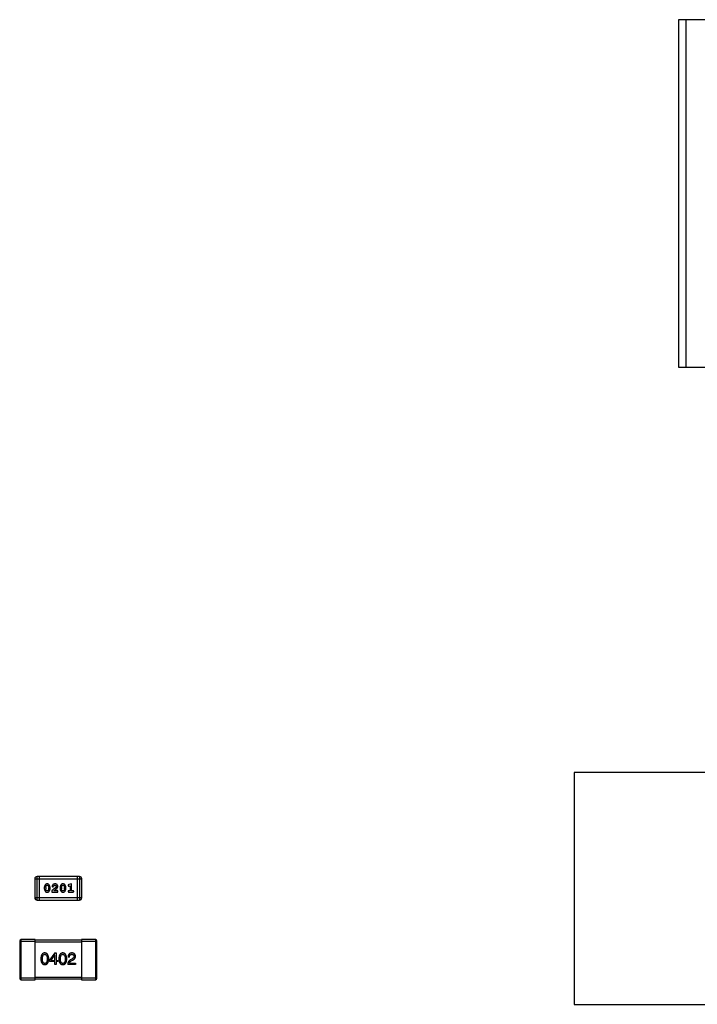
# Model space of a CAD drawing. Header units: millimetres. Extents: x 42 to 554, y 166 to 335.
# Tile 120 of 256: x 419.47 to 428.24, y 231.21 to 243.96. Entities that reach past the tile are written whole.
import ezdxf

# ---------------------------------------------------------------- set-up
doc = ezdxf.new("R2010")
doc.units = ezdxf.units.MM
doc.header["$LTSCALE"] = 30.734
doc.layers.get('0').update_dxf_attribs({"linetype": 'CONTINUOUS'})

msp = doc.modelspace()

# ---------------------------------------------------------------- linework, layer by layer
at = {"linetype": 'Continuous'}
for p, q in [((427.994, 243.964), (427.994, 239.464)), ((447.194, 243.964), (427.994, 243.964)), ((428.094, 239.464), (428.094, 243.964)), ((427.994, 239.464), (428.754, 239.464)), ((426.644, 234.214), (426.644, 231.214)), ((429.744, 234.214), (426.644, 234.214)), ((419.66, 232.839), (419.66, 232.595)), ((419.66, 232.839), (420.27, 232.839)), ((419.691, 232.564), (419.691, 232.869)), ((420.239, 232.869), (419.691, 232.869)), ((419.721, 232.564), (419.721, 232.869)), ((420.209, 232.869), (420.209, 232.564)), ((420.239, 232.869), (420.239, 232.564)), ((420.27, 232.595), (420.27, 232.839)), ((419.784, 232.729), (419.784, 232.711)), ((419.802, 232.728), (419.802, 232.711)), ((419.841, 232.711), (419.841, 232.728)), ((419.858, 232.711), (419.858, 232.729)), ((419.989, 232.729), (419.989, 232.711)), ((420.006, 232.728), (420.006, 232.711)), ((420.045, 232.711), (420.045, 232.728)), ((420.063, 232.711), (420.063, 232.729)), ((420.137, 232.773), (420.1, 232.764)), ((420.104, 232.746), (420.119, 232.75)), ((420.119, 232.75), (420.119, 232.685)), ((420.137, 232.685), (420.137, 232.773)), ((420.27, 232.595), (419.66, 232.595)), ((419.691, 232.564), (420.239, 232.564)), ((419.882, 232.687), (419.882, 232.668)), ((419.882, 232.668), (419.959, 232.668)), ((419.945, 232.685), (419.909, 232.685)), ((419.959, 232.668), (419.959, 232.676)), ((420.119, 232.685), (420.102, 232.685)), ((420.102, 232.668), (420.154, 232.668)), ((420.154, 232.685), (420.137, 232.685)), ((419.485, 231.533), (419.485, 232.053)), ((419.665, 232.053), (419.485, 232.053)), ((419.665, 231.533), (419.665, 232.053)), ((420.265, 232.053), (420.265, 231.533)), ((420.445, 232.053), (420.265, 232.053)), ((420.445, 232.053), (420.445, 231.533)), ((419.465, 232.033), (419.465, 231.553)), ((419.465, 232.033), (419.665, 232.033)), ((420.265, 232.043), (419.665, 232.043)), ((419.665, 232.023), (420.265, 232.023)), ((420.265, 232.033), (420.465, 232.033)), ((420.465, 231.553), (420.465, 232.033)), ((419.921, 231.879), (419.853, 231.786)), ((419.871, 231.783), (419.917, 231.85)), ((419.918, 231.85), (419.917, 231.85)), ((419.918, 231.783), (419.918, 231.85)), ((419.921, 231.879), (419.936, 231.879)), ((419.936, 231.879), (419.936, 231.783)), ((420.11, 231.826), (420.091, 231.826)), ((420.142, 231.801), (420.122, 231.79)), ((419.853, 231.768), (419.853, 231.786)), ((419.918, 231.768), (419.853, 231.768)), ((419.871, 231.783), (419.918, 231.783)), ((419.918, 231.731), (419.918, 231.768)), ((419.936, 231.731), (419.918, 231.731)), ((419.936, 231.783), (419.958, 231.783)), ((419.936, 231.768), (419.936, 231.731)), ((419.958, 231.768), (419.936, 231.768)), ((419.958, 231.783), (419.958, 231.768)), ((420.188, 231.731), (420.087, 231.731)), ((420.108, 231.749), (420.188, 231.749)), ((420.133, 231.777), (420.148, 231.786)), ((420.188, 231.749), (420.188, 231.731)), ((419.665, 231.553), (419.465, 231.553)), ((420.265, 231.563), (419.665, 231.563)), ((419.665, 231.543), (420.265, 231.543)), ((420.465, 231.553), (420.265, 231.553)), ((419.485, 231.533), (419.665, 231.533)), ((420.265, 231.533), (420.445, 231.533)), ((426.644, 231.214), (448.644, 231.214))]:
    msp.add_line(p, q, dxfattribs=at)
for centre, radius, start, end in [((419.691, 232.839), 0.0305, 90, 180), ((420.239, 232.839), 0.0305, 0, 90), ((419.691, 232.595), 0.0305, 180, 270), ((420.239, 232.595), 0.0305, 270, 0), ((419.485, 232.033), 0.02, 90, 180), ((420.445, 232.033), 0.02, 0, 90), ((419.485, 231.553), 0.02, 180, 270), ((420.445, 231.553), 0.02, 270, 0)]:
    msp.add_arc(centre, radius, start, end, dxfattribs=at)
for points, knots in [([(419.821, 232.773), (419.82, 232.773), (419.817, 232.773), (419.813, 232.773), (419.809, 232.771), (419.805, 232.77), (419.802, 232.768), (419.799, 232.765), (419.796, 232.762), (419.794, 232.759), (419.791, 232.755), (419.79, 232.752), (419.788, 232.748), (419.787, 232.744), (419.786, 232.74), (419.785, 232.737), (419.784, 232.733), (419.784, 232.73), (419.784, 232.729)], [0, 0, 0, 0, 0.06692, 0.130834, 0.19258, 0.252759, 0.312631, 0.373411, 0.436359, 0.501894, 0.568244, 0.632472, 0.69556, 0.757163, 0.818592, 0.878885, 0.939235, 1, 1, 1, 1]), ([(419.784, 232.711), (419.784, 232.71), (419.784, 232.708), (419.785, 232.705), (419.785, 232.702), (419.786, 232.698), (419.787, 232.695), (419.788, 232.692), (419.789, 232.689), (419.791, 232.687), (419.792, 232.684), (419.794, 232.681), (419.795, 232.679), (419.797, 232.677), (419.799, 232.675), (419.8, 232.673), (419.802, 232.672), (419.805, 232.67), (419.808, 232.669), (419.812, 232.667), (419.816, 232.667), (419.82, 232.666), (419.821, 232.666)], [0, 0, 0, 0, 0.049886, 0.09882, 0.148132, 0.19689, 0.246038, 0.295176, 0.345305, 0.395692, 0.445312, 0.491875, 0.535813, 0.577009, 0.616081, 0.652689, 0.687585, 0.720206, 0.785062, 0.85223, 0.923759, 1, 1, 1, 1]), ([(419.802, 232.728), (419.802, 232.73), (419.802, 232.732), (419.802, 232.735), (419.803, 232.738), (419.803, 232.74), (419.804, 232.743), (419.806, 232.746), (419.807, 232.748), (419.808, 232.75), (419.809, 232.75)], [0, 0, 0, 0, 0.135446, 0.266257, 0.393419, 0.517936, 0.639137, 0.758785, 0.879345, 1, 1, 1, 1]), ([(419.809, 232.689), (419.809, 232.69), (419.807, 232.691), (419.806, 232.694), (419.804, 232.697), (419.803, 232.699), (419.803, 232.702), (419.802, 232.705), (419.802, 232.708), (419.802, 232.71), (419.802, 232.711)], [0, 0, 0, 0, 0.124927, 0.248361, 0.370889, 0.492583, 0.61616, 0.741472, 0.869044, 1, 1, 1, 1]), ([(419.809, 232.75), (419.809, 232.751), (419.81, 232.752), (419.811, 232.753), (419.813, 232.754), (419.814, 232.755), (419.816, 232.755), (419.818, 232.756), (419.819, 232.756), (419.821, 232.756), (419.821, 232.756)], [0, 0, 0, 0, 0.13042, 0.256046, 0.378133, 0.498725, 0.620452, 0.742761, 0.869406, 1, 1, 1, 1]), ([(419.821, 232.684), (419.821, 232.684), (419.819, 232.684), (419.818, 232.684), (419.816, 232.684), (419.814, 232.685), (419.813, 232.686), (419.812, 232.687), (419.81, 232.688), (419.81, 232.689), (419.809, 232.689)], [0, 0, 0, 0, 0.139844, 0.271849, 0.399162, 0.521619, 0.6402, 0.758957, 0.87828, 1, 1, 1, 1]), ([(419.858, 232.729), (419.858, 232.73), (419.858, 232.732), (419.858, 232.735), (419.857, 232.738), (419.857, 232.741), (419.856, 232.744), (419.855, 232.747), (419.853, 232.75), (419.852, 232.753), (419.85, 232.756), (419.849, 232.759), (419.847, 232.761), (419.845, 232.763), (419.844, 232.765), (419.842, 232.767), (419.84, 232.768), (419.838, 232.77), (419.835, 232.771), (419.83, 232.772), (419.826, 232.773), (419.823, 232.773), (419.821, 232.773)], [0, 0, 0, 0, 0.049855, 0.099516, 0.148482, 0.19758, 0.246804, 0.296268, 0.346517, 0.397047, 0.446826, 0.49336, 0.537801, 0.579207, 0.617974, 0.654833, 0.689171, 0.722088, 0.786392, 0.853518, 0.924186, 1, 1, 1, 1]), ([(419.821, 232.756), (419.822, 232.756), (419.823, 232.756), (419.825, 232.756), (419.827, 232.755), (419.828, 232.755), (419.83, 232.754), (419.831, 232.753), (419.832, 232.752), (419.833, 232.751), (419.833, 232.751)], [0, 0, 0, 0, 0.138115, 0.270177, 0.397547, 0.520057, 0.63869, 0.757499, 0.878226, 1, 1, 1, 1]), ([(419.821, 232.666), (419.823, 232.666), (419.826, 232.667), (419.83, 232.667), (419.833, 232.668), (419.837, 232.67), (419.84, 232.672), (419.843, 232.674), (419.846, 232.677), (419.849, 232.681), (419.851, 232.684), (419.853, 232.688), (419.854, 232.692), (419.856, 232.696), (419.857, 232.699), (419.858, 232.703), (419.858, 232.707), (419.858, 232.71), (419.858, 232.711)], [0, 0, 0, 0, 0.067217, 0.131051, 0.19272, 0.252824, 0.312745, 0.373449, 0.436041, 0.501494, 0.567761, 0.632087, 0.695096, 0.757109, 0.817993, 0.878657, 0.939311, 1, 1, 1, 1]), ([(419.834, 232.69), (419.833, 232.689), (419.832, 232.688), (419.831, 232.687), (419.83, 232.686), (419.828, 232.685), (419.827, 232.684), (419.825, 232.684), (419.823, 232.684), (419.822, 232.684), (419.821, 232.684)], [0, 0, 0, 0, 0.129853, 0.25607, 0.380154, 0.49978, 0.62208, 0.743277, 0.868791, 1, 1, 1, 1]), ([(419.833, 232.751), (419.834, 232.75), (419.835, 232.748), (419.837, 232.746), (419.838, 232.743), (419.839, 232.74), (419.84, 232.738), (419.84, 232.735), (419.841, 232.732), (419.841, 232.73), (419.841, 232.728)], [0, 0, 0, 0, 0.125331, 0.248948, 0.371201, 0.494032, 0.616811, 0.742104, 0.868849, 1, 1, 1, 1]), ([(419.841, 232.711), (419.841, 232.71), (419.841, 232.708), (419.84, 232.705), (419.84, 232.702), (419.839, 232.699), (419.838, 232.697), (419.837, 232.694), (419.835, 232.692), (419.834, 232.69), (419.834, 232.69)], [0, 0, 0, 0, 0.135449, 0.266263, 0.393429, 0.516942, 0.639128, 0.758779, 0.879341, 1, 1, 1, 1]), ([(419.937, 232.732), (419.936, 232.731), (419.935, 232.73), (419.934, 232.729), (419.932, 232.727), (419.93, 232.725), (419.927, 232.723), (419.925, 232.721), (419.922, 232.718), (419.918, 232.716), (419.915, 232.713), (419.911, 232.71), (419.907, 232.706), (419.902, 232.703), (419.897, 232.699), (419.893, 232.695), (419.887, 232.691), (419.884, 232.688), (419.882, 232.687)], [0, 0, 0, 0, 0.026647, 0.057942, 0.094152, 0.134806, 0.180631, 0.231142, 0.286385, 0.346321, 0.411439, 0.481035, 0.555329, 0.634592, 0.718826, 0.807759, 0.901393, 1, 1, 1, 1]), ([(419.922, 232.773), (419.92, 232.773), (419.917, 232.773), (419.912, 232.772), (419.907, 232.771), (419.903, 232.769), (419.899, 232.767), (419.895, 232.764), (419.892, 232.76), (419.89, 232.757), (419.888, 232.753), (419.886, 232.75), (419.885, 232.747), (419.885, 232.745), (419.885, 232.744)], [0, 0, 0, 0, 0.098286, 0.193983, 0.289056, 0.384352, 0.477435, 0.566197, 0.652355, 0.737986, 0.818188, 0.887401, 0.94802, 1, 1, 1, 1]), ([(419.885, 232.744), (419.885, 232.744), (419.885, 232.742), (419.886, 232.741), (419.886, 232.739), (419.887, 232.738), (419.889, 232.737), (419.89, 232.736), (419.892, 232.736), (419.893, 232.736), (419.894, 232.736)], [0, 0, 0, 0, 0.120856, 0.239483, 0.360995, 0.490166, 0.620982, 0.746416, 0.870253, 1, 1, 1, 1]), ([(419.894, 232.736), (419.894, 232.736), (419.895, 232.736), (419.897, 232.736), (419.898, 232.736), (419.899, 232.737), (419.9, 232.738), (419.901, 232.739), (419.902, 232.741), (419.902, 232.742), (419.902, 232.742)], [0, 0, 0, 0, 0.127347, 0.246131, 0.359406, 0.470543, 0.586092, 0.711469, 0.847022, 1, 1, 1, 1]), ([(419.902, 232.742), (419.903, 232.743), (419.903, 232.745), (419.904, 232.747), (419.906, 232.749), (419.907, 232.75), (419.907, 232.751)], [0, 0, 0, 0, 0.285518, 0.544185, 0.781367, 1, 1, 1, 1]), ([(419.907, 232.751), (419.908, 232.751), (419.909, 232.752), (419.91, 232.753), (419.912, 232.754), (419.914, 232.755), (419.916, 232.755), (419.918, 232.756), (419.92, 232.756), (419.921, 232.756), (419.922, 232.756)], [0, 0, 0, 0, 0.121873, 0.243139, 0.363336, 0.485133, 0.607572, 0.734701, 0.864814, 1, 1, 1, 1]), ([(419.909, 232.685), (419.911, 232.687), (419.914, 232.69), (419.92, 232.694), (419.925, 232.698), (419.929, 232.702), (419.933, 232.705), (419.937, 232.708), (419.94, 232.71), (419.941, 232.712), (419.942, 232.712)], [0, 0, 0, 0, 0.176662, 0.337826, 0.484741, 0.617764, 0.73494, 0.837793, 0.926412, 1, 1, 1, 1]), ([(419.959, 232.741), (419.959, 232.742), (419.959, 232.744), (419.958, 232.747), (419.957, 232.75), (419.956, 232.753), (419.955, 232.756), (419.953, 232.759), (419.951, 232.761), (419.949, 232.764), (419.946, 232.766), (419.943, 232.768), (419.94, 232.77), (419.937, 232.771), (419.933, 232.772), (419.93, 232.773), (419.926, 232.773), (419.923, 232.773), (419.922, 232.773)], [0, 0, 0, 0, 0.060981, 0.120256, 0.178148, 0.236115, 0.293993, 0.352864, 0.413358, 0.476056, 0.539296, 0.602396, 0.665116, 0.728325, 0.792919, 0.859317, 0.928302, 1, 1, 1, 1]), ([(419.922, 232.756), (419.923, 232.756), (419.926, 232.756), (419.93, 232.755), (419.933, 232.754), (419.936, 232.752), (419.939, 232.75), (419.94, 232.747), (419.941, 232.744), (419.941, 232.742), (419.942, 232.742)], [0, 0, 0, 0, 0.156344, 0.299348, 0.4327, 0.561, 0.682299, 0.791883, 0.89611, 1, 1, 1, 1]), ([(419.942, 232.742), (419.941, 232.741), (419.941, 232.739), (419.94, 232.737), (419.939, 232.734), (419.938, 232.733), (419.937, 232.732)], [0, 0, 0, 0, 0.212836, 0.442809, 0.70317, 1, 1, 1, 1]), ([(419.942, 232.712), (419.943, 232.713), (419.945, 232.715), (419.947, 232.717), (419.949, 232.719), (419.951, 232.721), (419.953, 232.723), (419.954, 232.725), (419.955, 232.726), (419.956, 232.728), (419.957, 232.731), (419.958, 232.734), (419.959, 232.737), (419.959, 232.739), (419.959, 232.741)], [0, 0, 0, 0, 0.103002, 0.197728, 0.285279, 0.365235, 0.437224, 0.502446, 0.560545, 0.611446, 0.707576, 0.80349, 0.900532, 1, 1, 1, 1]), ([(419.95, 232.688), (419.95, 232.688), (419.949, 232.688), (419.947, 232.688), (419.946, 232.687), (419.945, 232.686), (419.945, 232.685)], [0, 0, 0, 0, 0.20611, 0.432681, 0.695597, 1, 1, 1, 1]), ([(419.959, 232.676), (419.959, 232.677), (419.959, 232.679), (419.958, 232.682), (419.958, 232.684), (419.957, 232.686), (419.955, 232.687), (419.954, 232.688), (419.952, 232.688), (419.951, 232.688), (419.95, 232.688)], [0, 0, 0, 0, 0.1844, 0.34094, 0.473574, 0.586824, 0.690029, 0.789175, 0.890445, 1, 1, 1, 1]), ([(420.026, 232.773), (420.024, 232.773), (420.021, 232.773), (420.017, 232.773), (420.013, 232.771), (420.01, 232.77), (420.007, 232.768), (420.003, 232.765), (420.001, 232.762), (419.998, 232.759), (419.996, 232.755), (419.994, 232.752), (419.992, 232.748), (419.991, 232.744), (419.99, 232.74), (419.989, 232.737), (419.989, 232.733), (419.989, 232.73), (419.989, 232.729)], [0, 0, 0, 0, 0.06692, 0.130834, 0.19258, 0.252759, 0.312631, 0.373411, 0.436359, 0.501894, 0.568244, 0.632472, 0.69556, 0.757163, 0.818592, 0.878885, 0.939235, 1, 1, 1, 1]), ([(419.989, 232.711), (419.989, 232.71), (419.989, 232.708), (419.989, 232.705), (419.99, 232.702), (419.99, 232.698), (419.991, 232.695), (419.992, 232.692), (419.994, 232.689), (419.995, 232.687), (419.997, 232.684), (419.998, 232.681), (420, 232.679), (420.002, 232.677), (420.003, 232.675), (420.005, 232.673), (420.007, 232.672), (420.009, 232.67), (420.012, 232.669), (420.016, 232.667), (420.021, 232.667), (420.024, 232.666), (420.026, 232.666)], [0, 0, 0, 0, 0.049886, 0.09882, 0.148132, 0.19689, 0.246038, 0.295176, 0.345305, 0.395692, 0.445312, 0.491875, 0.535813, 0.577009, 0.616081, 0.652689, 0.687585, 0.720206, 0.785062, 0.85223, 0.923759, 1, 1, 1, 1]), ([(420.006, 232.728), (420.006, 232.73), (420.006, 232.732), (420.006, 232.735), (420.007, 232.738), (420.008, 232.74), (420.009, 232.743), (420.01, 232.746), (420.012, 232.748), (420.013, 232.75), (420.013, 232.75)], [0, 0, 0, 0, 0.135446, 0.266257, 0.393419, 0.517936, 0.639137, 0.758785, 0.879345, 1, 1, 1, 1]), ([(420.014, 232.689), (420.013, 232.69), (420.012, 232.691), (420.01, 232.694), (420.009, 232.697), (420.008, 232.699), (420.007, 232.702), (420.006, 232.705), (420.006, 232.708), (420.006, 232.71), (420.006, 232.711)], [0, 0, 0, 0, 0.124927, 0.248361, 0.370889, 0.492583, 0.61616, 0.741472, 0.869044, 1, 1, 1, 1]), ([(420.013, 232.75), (420.014, 232.751), (420.015, 232.752), (420.016, 232.753), (420.017, 232.754), (420.019, 232.755), (420.02, 232.755), (420.022, 232.756), (420.024, 232.756), (420.025, 232.756), (420.026, 232.756)], [0, 0, 0, 0, 0.13042, 0.256046, 0.378133, 0.498725, 0.620452, 0.742761, 0.869406, 1, 1, 1, 1]), ([(420.026, 232.684), (420.025, 232.684), (420.024, 232.684), (420.022, 232.684), (420.02, 232.684), (420.019, 232.685), (420.017, 232.686), (420.016, 232.687), (420.015, 232.688), (420.014, 232.689), (420.014, 232.689)], [0, 0, 0, 0, 0.139844, 0.271849, 0.399162, 0.521619, 0.6402, 0.758957, 0.87828, 1, 1, 1, 1]), ([(420.063, 232.729), (420.063, 232.73), (420.063, 232.732), (420.062, 232.735), (420.062, 232.738), (420.061, 232.741), (420.06, 232.744), (420.059, 232.747), (420.058, 232.75), (420.056, 232.753), (420.055, 232.756), (420.053, 232.759), (420.051, 232.761), (420.05, 232.763), (420.048, 232.765), (420.046, 232.767), (420.045, 232.768), (420.042, 232.77), (420.039, 232.771), (420.035, 232.772), (420.03, 232.773), (420.027, 232.773), (420.026, 232.773)], [0, 0, 0, 0, 0.049855, 0.099516, 0.148482, 0.19758, 0.246804, 0.296268, 0.346517, 0.397047, 0.446826, 0.49336, 0.537801, 0.579207, 0.617974, 0.654833, 0.689171, 0.722088, 0.786392, 0.853518, 0.924186, 1, 1, 1, 1]), ([(420.026, 232.756), (420.026, 232.756), (420.028, 232.756), (420.029, 232.756), (420.031, 232.755), (420.033, 232.755), (420.034, 232.754), (420.035, 232.753), (420.037, 232.752), (420.037, 232.751), (420.038, 232.751)], [0, 0, 0, 0, 0.138115, 0.270177, 0.397547, 0.520057, 0.63869, 0.757499, 0.878226, 1, 1, 1, 1]), ([(420.026, 232.666), (420.027, 232.666), (420.03, 232.667), (420.034, 232.667), (420.038, 232.668), (420.042, 232.67), (420.045, 232.672), (420.048, 232.674), (420.051, 232.677), (420.053, 232.681), (420.055, 232.684), (420.057, 232.688), (420.059, 232.692), (420.06, 232.696), (420.061, 232.699), (420.062, 232.703), (420.063, 232.707), (420.063, 232.71), (420.063, 232.711)], [0, 0, 0, 0, 0.067217, 0.131051, 0.19272, 0.252824, 0.312745, 0.373449, 0.436041, 0.501494, 0.567761, 0.632087, 0.695096, 0.757109, 0.817993, 0.878657, 0.939311, 1, 1, 1, 1]), ([(420.038, 232.69), (420.038, 232.689), (420.037, 232.688), (420.036, 232.687), (420.034, 232.686), (420.033, 232.685), (420.031, 232.684), (420.029, 232.684), (420.028, 232.684), (420.026, 232.684), (420.026, 232.684)], [0, 0, 0, 0, 0.129853, 0.25607, 0.380154, 0.49978, 0.62208, 0.743277, 0.868791, 1, 1, 1, 1]), ([(420.038, 232.751), (420.038, 232.75), (420.04, 232.748), (420.041, 232.746), (420.042, 232.743), (420.044, 232.74), (420.044, 232.738), (420.045, 232.735), (420.045, 232.732), (420.045, 232.73), (420.045, 232.728)], [0, 0, 0, 0, 0.125331, 0.248948, 0.371201, 0.494032, 0.616811, 0.742104, 0.868849, 1, 1, 1, 1]), ([(420.045, 232.711), (420.045, 232.71), (420.045, 232.708), (420.045, 232.705), (420.044, 232.702), (420.044, 232.699), (420.043, 232.697), (420.041, 232.694), (420.04, 232.692), (420.039, 232.69), (420.038, 232.69)], [0, 0, 0, 0, 0.135449, 0.266263, 0.393429, 0.516942, 0.639128, 0.758779, 0.879341, 1, 1, 1, 1]), ([(420.1, 232.764), (420.099, 232.763), (420.098, 232.763), (420.096, 232.762), (420.094, 232.761), (420.093, 232.76), (420.092, 232.759), (420.091, 232.757), (420.091, 232.756), (420.091, 232.755), (420.091, 232.754)], [0, 0, 0, 0, 0.187321, 0.344927, 0.475328, 0.579604, 0.674244, 0.773631, 0.882025, 1, 1, 1, 1]), ([(420.091, 232.754), (420.091, 232.754), (420.091, 232.752), (420.092, 232.751), (420.092, 232.749), (420.093, 232.748), (420.094, 232.747), (420.096, 232.746), (420.097, 232.745), (420.098, 232.745), (420.099, 232.745)], [0, 0, 0, 0, 0.138815, 0.27042, 0.39836, 0.52875, 0.654955, 0.771147, 0.884581, 1, 1, 1, 1]), ([(420.099, 232.745), (420.099, 232.745), (420.1, 232.745), (420.101, 232.745), (420.103, 232.746), (420.104, 232.746), (420.104, 232.746)], [0, 0, 0, 0, 0.183151, 0.413144, 0.682305, 1, 1, 1, 1]), ([(420.102, 232.685), (420.101, 232.685), (420.099, 232.685), (420.097, 232.685), (420.095, 232.684), (420.094, 232.683), (420.092, 232.682), (420.092, 232.68), (420.091, 232.678), (420.091, 232.677), (420.091, 232.677)], [0, 0, 0, 0, 0.169102, 0.317658, 0.446239, 0.563118, 0.671828, 0.776546, 0.884858, 1, 1, 1, 1]), ([(420.091, 232.677), (420.091, 232.676), (420.091, 232.675), (420.092, 232.673), (420.092, 232.672), (420.094, 232.67), (420.095, 232.669), (420.097, 232.669), (420.099, 232.668), (420.101, 232.668), (420.102, 232.668)], [0, 0, 0, 0, 0.115051, 0.223278, 0.329269, 0.437893, 0.554681, 0.682591, 0.83103, 1, 1, 1, 1]), ([(420.165, 232.677), (420.165, 232.677), (420.165, 232.678), (420.164, 232.68), (420.164, 232.682), (420.162, 232.683), (420.161, 232.684), (420.159, 232.685), (420.157, 232.685), (420.155, 232.685), (420.154, 232.685)], [0, 0, 0, 0, 0.11517, 0.223509, 0.328254, 0.438012, 0.553651, 0.682263, 0.830856, 1, 1, 1, 1]), ([(420.154, 232.668), (420.155, 232.668), (420.157, 232.668), (420.159, 232.669), (420.161, 232.669), (420.162, 232.67), (420.164, 232.672), (420.164, 232.673), (420.165, 232.675), (420.165, 232.676), (420.165, 232.677)], [0, 0, 0, 0, 0.169012, 0.317488, 0.445429, 0.560977, 0.67065, 0.776666, 0.88492, 1, 1, 1, 1]), ([(419.79, 231.879), (419.788, 231.879), (419.784, 231.879), (419.779, 231.878), (419.773, 231.876), (419.769, 231.874), (419.764, 231.871), (419.76, 231.868), (419.756, 231.864), (419.753, 231.86), (419.75, 231.854), (419.747, 231.849), (419.745, 231.843), (419.743, 231.836), (419.742, 231.828), (419.74, 231.82), (419.74, 231.812), (419.739, 231.806), (419.739, 231.803)], [0, 0, 0, 0, 0.057911, 0.113262, 0.165956, 0.217443, 0.268511, 0.319665, 0.372, 0.426129, 0.483365, 0.543779, 0.607756, 0.676562, 0.749704, 0.827713, 0.911177, 1, 1, 1, 1]), ([(419.739, 231.803), (419.739, 231.8), (419.74, 231.794), (419.74, 231.786), (419.742, 231.778), (419.743, 231.771), (419.745, 231.764), (419.747, 231.758), (419.75, 231.753), (419.753, 231.748), (419.756, 231.743), (419.76, 231.74), (419.764, 231.736), (419.769, 231.734), (419.773, 231.732), (419.779, 231.73), (419.784, 231.729), (419.788, 231.729), (419.79, 231.729)], [0, 0, 0, 0, 0.087693, 0.170223, 0.247496, 0.319826, 0.387768, 0.451403, 0.511459, 0.568358, 0.622671, 0.675251, 0.726739, 0.778422, 0.830759, 0.884394, 0.940865, 1, 1, 1, 1]), ([(419.76, 231.803), (419.76, 231.805), (419.76, 231.81), (419.76, 231.816), (419.761, 231.823), (419.762, 231.828), (419.763, 231.834), (419.764, 231.839), (419.766, 231.843), (419.767, 231.847), (419.769, 231.85), (419.772, 231.854), (419.774, 231.856), (419.777, 231.858), (419.78, 231.86), (419.783, 231.861), (419.787, 231.862), (419.789, 231.862), (419.79, 231.862)], [0, 0, 0, 0, 0.096452, 0.187278, 0.271765, 0.350519, 0.423437, 0.491321, 0.554011, 0.612224, 0.666281, 0.717003, 0.764884, 0.811423, 0.856783, 0.902993, 0.950236, 1, 1, 1, 1]), ([(419.79, 231.744), (419.789, 231.744), (419.787, 231.744), (419.783, 231.745), (419.78, 231.746), (419.777, 231.747), (419.774, 231.749), (419.772, 231.752), (419.769, 231.755), (419.767, 231.759), (419.766, 231.763), (419.764, 231.767), (419.763, 231.772), (419.762, 231.777), (419.761, 231.783), (419.76, 231.789), (419.76, 231.796), (419.76, 231.8), (419.76, 231.803)], [0, 0, 0, 0, 0.049766, 0.097012, 0.143225, 0.188786, 0.235079, 0.282962, 0.333687, 0.387747, 0.445963, 0.508657, 0.576545, 0.649868, 0.72822, 0.812712, 0.903543, 1, 1, 1, 1]), ([(419.841, 231.803), (419.841, 231.806), (419.841, 231.812), (419.84, 231.82), (419.839, 231.828), (419.837, 231.835), (419.835, 231.842), (419.833, 231.848), (419.83, 231.854), (419.827, 231.859), (419.824, 231.864), (419.82, 231.868), (419.816, 231.871), (419.812, 231.874), (419.807, 231.876), (419.802, 231.878), (419.796, 231.879), (419.792, 231.879), (419.79, 231.879)], [0, 0, 0, 0, 0.088475, 0.171606, 0.249595, 0.322626, 0.391327, 0.455765, 0.516374, 0.573675, 0.628522, 0.681161, 0.732559, 0.783563, 0.83504, 0.887639, 0.942585, 1, 1, 1, 1]), ([(419.79, 231.862), (419.791, 231.862), (419.794, 231.862), (419.797, 231.861), (419.801, 231.86), (419.804, 231.858), (419.807, 231.856), (419.809, 231.854), (419.812, 231.85), (419.814, 231.847), (419.815, 231.843), (419.817, 231.839), (419.818, 231.834), (419.819, 231.828), (419.82, 231.823), (419.821, 231.816), (419.821, 231.81), (419.821, 231.805), (419.821, 231.803)], [0, 0, 0, 0, 0.050604, 0.098688, 0.145699, 0.191791, 0.238625, 0.286717, 0.337546, 0.391814, 0.449755, 0.512106, 0.579685, 0.652048, 0.730262, 0.814146, 0.904281, 1, 1, 1, 1]), ([(419.79, 231.729), (419.792, 231.729), (419.796, 231.729), (419.802, 231.73), (419.807, 231.732), (419.812, 231.734), (419.816, 231.736), (419.82, 231.74), (419.824, 231.743), (419.828, 231.748), (419.831, 231.753), (419.833, 231.758), (419.835, 231.764), (419.837, 231.771), (419.839, 231.778), (419.84, 231.786), (419.841, 231.794), (419.841, 231.8), (419.841, 231.803)], [0, 0, 0, 0, 0.059134, 0.115603, 0.169236, 0.221572, 0.273254, 0.32474, 0.377319, 0.431815, 0.488555, 0.548609, 0.612242, 0.680182, 0.75251, 0.829782, 0.91231, 1, 1, 1, 1]), ([(419.821, 231.803), (419.821, 231.8), (419.821, 231.796), (419.821, 231.789), (419.82, 231.783), (419.819, 231.777), (419.818, 231.772), (419.817, 231.767), (419.815, 231.763), (419.814, 231.759), (419.812, 231.755), (419.809, 231.752), (419.807, 231.75), (419.804, 231.748), (419.801, 231.746), (419.797, 231.745), (419.794, 231.744), (419.791, 231.744), (419.79, 231.744)], [0, 0, 0, 0, 0.094834, 0.184067, 0.267029, 0.344713, 0.417334, 0.484367, 0.546941, 0.604717, 0.65953, 0.710539, 0.759381, 0.806382, 0.853027, 0.900623, 0.949121, 1, 1, 1, 1]), ([(420.023, 231.879), (420.021, 231.879), (420.017, 231.879), (420.012, 231.878), (420.007, 231.876), (420.002, 231.874), (419.997, 231.871), (419.993, 231.868), (419.989, 231.864), (419.986, 231.86), (419.983, 231.854), (419.98, 231.849), (419.978, 231.843), (419.976, 231.836), (419.975, 231.828), (419.974, 231.82), (419.973, 231.812), (419.973, 231.806), (419.972, 231.803)], [0, 0, 0, 0, 0.057911, 0.113262, 0.165956, 0.217443, 0.268511, 0.319665, 0.372, 0.426129, 0.483365, 0.543779, 0.607756, 0.676562, 0.749704, 0.827713, 0.911177, 1, 1, 1, 1]), ([(419.972, 231.803), (419.973, 231.8), (419.973, 231.794), (419.974, 231.786), (419.975, 231.778), (419.976, 231.771), (419.978, 231.764), (419.98, 231.758), (419.983, 231.753), (419.986, 231.748), (419.989, 231.743), (419.993, 231.74), (419.997, 231.736), (420.002, 231.734), (420.007, 231.732), (420.012, 231.73), (420.017, 231.729), (420.021, 231.729), (420.023, 231.729)], [0, 0, 0, 0, 0.087693, 0.170223, 0.247496, 0.319826, 0.387768, 0.451403, 0.511459, 0.568358, 0.622671, 0.675251, 0.726739, 0.778422, 0.830759, 0.884394, 0.940865, 1, 1, 1, 1]), ([(419.993, 231.803), (419.993, 231.805), (419.993, 231.81), (419.993, 231.816), (419.994, 231.823), (419.995, 231.828), (419.996, 231.834), (419.997, 231.839), (419.999, 231.843), (420, 231.847), (420.002, 231.85), (420.005, 231.854), (420.007, 231.856), (420.01, 231.858), (420.013, 231.86), (420.016, 231.861), (420.02, 231.862), (420.022, 231.862), (420.023, 231.862)], [0, 0, 0, 0, 0.096452, 0.187278, 0.271765, 0.350519, 0.423437, 0.491321, 0.554011, 0.612224, 0.666281, 0.717003, 0.764884, 0.811423, 0.856783, 0.902993, 0.950236, 1, 1, 1, 1]), ([(420.023, 231.744), (420.022, 231.744), (420.02, 231.744), (420.016, 231.745), (420.013, 231.746), (420.01, 231.747), (420.007, 231.749), (420.005, 231.752), (420.002, 231.755), (420, 231.759), (419.999, 231.763), (419.997, 231.767), (419.996, 231.772), (419.995, 231.777), (419.994, 231.783), (419.993, 231.789), (419.993, 231.796), (419.993, 231.8), (419.993, 231.803)], [0, 0, 0, 0, 0.049766, 0.097012, 0.143225, 0.188786, 0.235079, 0.282962, 0.333687, 0.387747, 0.445963, 0.508657, 0.576545, 0.649868, 0.72822, 0.812712, 0.903543, 1, 1, 1, 1]), ([(420.074, 231.803), (420.074, 231.806), (420.074, 231.812), (420.073, 231.82), (420.072, 231.828), (420.07, 231.835), (420.068, 231.842), (420.066, 231.848), (420.063, 231.854), (420.06, 231.859), (420.057, 231.864), (420.053, 231.868), (420.049, 231.871), (420.045, 231.874), (420.04, 231.876), (420.035, 231.878), (420.029, 231.879), (420.025, 231.879), (420.023, 231.879)], [0, 0, 0, 0, 0.088475, 0.171606, 0.249595, 0.322626, 0.391327, 0.455765, 0.516374, 0.573675, 0.628522, 0.681161, 0.732559, 0.783563, 0.83504, 0.887639, 0.942585, 1, 1, 1, 1]), ([(420.023, 231.862), (420.025, 231.862), (420.027, 231.862), (420.031, 231.861), (420.034, 231.86), (420.037, 231.858), (420.04, 231.856), (420.042, 231.854), (420.045, 231.85), (420.047, 231.847), (420.049, 231.843), (420.05, 231.839), (420.052, 231.834), (420.053, 231.828), (420.053, 231.823), (420.054, 231.816), (420.054, 231.81), (420.054, 231.805), (420.054, 231.803)], [0, 0, 0, 0, 0.050604, 0.098688, 0.145699, 0.191791, 0.238625, 0.286717, 0.337546, 0.391814, 0.449755, 0.512106, 0.579685, 0.652048, 0.730262, 0.814146, 0.904281, 1, 1, 1, 1]), ([(420.054, 231.803), (420.054, 231.8), (420.054, 231.796), (420.054, 231.789), (420.053, 231.783), (420.053, 231.777), (420.052, 231.772), (420.05, 231.767), (420.049, 231.763), (420.047, 231.759), (420.045, 231.755), (420.042, 231.752), (420.04, 231.75), (420.037, 231.748), (420.034, 231.746), (420.031, 231.745), (420.027, 231.744), (420.025, 231.744), (420.023, 231.744)], [0, 0, 0, 0, 0.094834, 0.184067, 0.267029, 0.344713, 0.417334, 0.484367, 0.546941, 0.604717, 0.65953, 0.710539, 0.759381, 0.806382, 0.853027, 0.900623, 0.949121, 1, 1, 1, 1]), ([(420.023, 231.729), (420.025, 231.729), (420.029, 231.729), (420.035, 231.73), (420.04, 231.732), (420.045, 231.734), (420.049, 231.736), (420.054, 231.74), (420.057, 231.743), (420.061, 231.748), (420.064, 231.753), (420.066, 231.758), (420.069, 231.764), (420.07, 231.771), (420.072, 231.778), (420.073, 231.786), (420.074, 231.794), (420.074, 231.8), (420.074, 231.803)], [0, 0, 0, 0, 0.059134, 0.115603, 0.169236, 0.221572, 0.273254, 0.32474, 0.377319, 0.431815, 0.488555, 0.548609, 0.612242, 0.680182, 0.75251, 0.829782, 0.91231, 1, 1, 1, 1]), ([(420.142, 231.879), (420.14, 231.879), (420.136, 231.879), (420.13, 231.878), (420.125, 231.877), (420.12, 231.875), (420.115, 231.873), (420.111, 231.871), (420.107, 231.868), (420.104, 231.865), (420.101, 231.861), (420.098, 231.857), (420.096, 231.853), (420.094, 231.848), (420.093, 231.843), (420.092, 231.838), (420.091, 231.832), (420.091, 231.828), (420.091, 231.826)], [0, 0, 0, 0, 0.07282, 0.141057, 0.2062, 0.267672, 0.326735, 0.383519, 0.439188, 0.494454, 0.549628, 0.605958, 0.66397, 0.72402, 0.787502, 0.854127, 0.925065, 1, 1, 1, 1]), ([(420.11, 231.826), (420.11, 231.827), (420.11, 231.83), (420.11, 231.834), (420.111, 231.838), (420.112, 231.841), (420.113, 231.845), (420.114, 231.848), (420.116, 231.85), (420.117, 231.853), (420.119, 231.855), (420.121, 231.857), (420.124, 231.858), (420.126, 231.86), (420.129, 231.861), (420.132, 231.861), (420.136, 231.862), (420.138, 231.862), (420.139, 231.862)], [0, 0, 0, 0, 0.082594, 0.15978, 0.232961, 0.301462, 0.365595, 0.426678, 0.484662, 0.540809, 0.595146, 0.648401, 0.702272, 0.757102, 0.813447, 0.872233, 0.934055, 1, 1, 1, 1]), ([(420.139, 231.862), (420.14, 231.862), (420.142, 231.862), (420.146, 231.861), (420.149, 231.861), (420.151, 231.86), (420.154, 231.859), (420.156, 231.858), (420.158, 231.856), (420.16, 231.855), (420.162, 231.853), (420.164, 231.851), (420.165, 231.849), (420.166, 231.847), (420.167, 231.844), (420.168, 231.841), (420.168, 231.839), (420.168, 231.837), (420.169, 231.836)], [0, 0, 0, 0, 0.076112, 0.148436, 0.216883, 0.281466, 0.34298, 0.402356, 0.459881, 0.51546, 0.571111, 0.62658, 0.683162, 0.741007, 0.801404, 0.863825, 0.930544, 1, 1, 1, 1]), ([(420.188, 231.835), (420.188, 231.836), (420.188, 231.84), (420.187, 231.845), (420.186, 231.849), (420.184, 231.853), (420.183, 231.857), (420.181, 231.861), (420.178, 231.864), (420.175, 231.867), (420.172, 231.869), (420.169, 231.872), (420.165, 231.874), (420.161, 231.875), (420.157, 231.877), (420.152, 231.878), (420.147, 231.879), (420.143, 231.879), (420.142, 231.879)], [0, 0, 0, 0, 0.070688, 0.137741, 0.201612, 0.262778, 0.321223, 0.378455, 0.434411, 0.490146, 0.546362, 0.603392, 0.662208, 0.723401, 0.787372, 0.85442, 0.925153, 1, 1, 1, 1]), ([(420.169, 231.836), (420.169, 231.835), (420.169, 231.833), (420.169, 231.831), (420.168, 231.828), (420.168, 231.826), (420.167, 231.824), (420.166, 231.821), (420.164, 231.819), (420.163, 231.817), (420.161, 231.815), (420.159, 231.813), (420.156, 231.811), (420.154, 231.809), (420.151, 231.807), (420.148, 231.805), (420.145, 231.803), (420.143, 231.802), (420.142, 231.801)], [0, 0, 0, 0, 0.052237, 0.103888, 0.155485, 0.207395, 0.259864, 0.31356, 0.369176, 0.4266, 0.486836, 0.550048, 0.61567, 0.685271, 0.75824, 0.834614, 0.915635, 1, 1, 1, 1]), ([(420.148, 231.786), (420.15, 231.786), (420.153, 231.788), (420.158, 231.79), (420.162, 231.793), (420.166, 231.796), (420.17, 231.798), (420.173, 231.801), (420.176, 231.804), (420.179, 231.807), (420.181, 231.81), (420.183, 231.814), (420.185, 231.817), (420.186, 231.82), (420.187, 231.824), (420.188, 231.827), (420.188, 231.831), (420.188, 231.834), (420.188, 231.835)], [0, 0, 0, 0, 0.082731, 0.161257, 0.236138, 0.307554, 0.375712, 0.440848, 0.502916, 0.562567, 0.619798, 0.675716, 0.73039, 0.78386, 0.837315, 0.890547, 0.944917, 1, 1, 1, 1]), ([(420.122, 231.79), (420.12, 231.789), (420.118, 231.787), (420.114, 231.785), (420.11, 231.782), (420.107, 231.779), (420.104, 231.776), (420.101, 231.773), (420.099, 231.77), (420.096, 231.766), (420.094, 231.762), (420.093, 231.758), (420.091, 231.754), (420.09, 231.75), (420.089, 231.746), (420.088, 231.741), (420.088, 231.736), (420.087, 231.733), (420.087, 231.731)], [0, 0, 0, 0, 0.065828, 0.130094, 0.192451, 0.254037, 0.313974, 0.373757, 0.433048, 0.492243, 0.551902, 0.611758, 0.672678, 0.734814, 0.798569, 0.863693, 0.930488, 1, 1, 1, 1]), ([(420.108, 231.749), (420.108, 231.75), (420.109, 231.753), (420.11, 231.756), (420.113, 231.76), (420.115, 231.764), (420.119, 231.767), (420.123, 231.77), (420.127, 231.774), (420.131, 231.776), (420.133, 231.777)], [0, 0, 0, 0, 0.103034, 0.208166, 0.318255, 0.434664, 0.559728, 0.695394, 0.841708, 1, 1, 1, 1])]:
    msp.add_open_spline(points, degree=3, knots=knots, dxfattribs=at)

doc.saveas('drawing.dxf')
